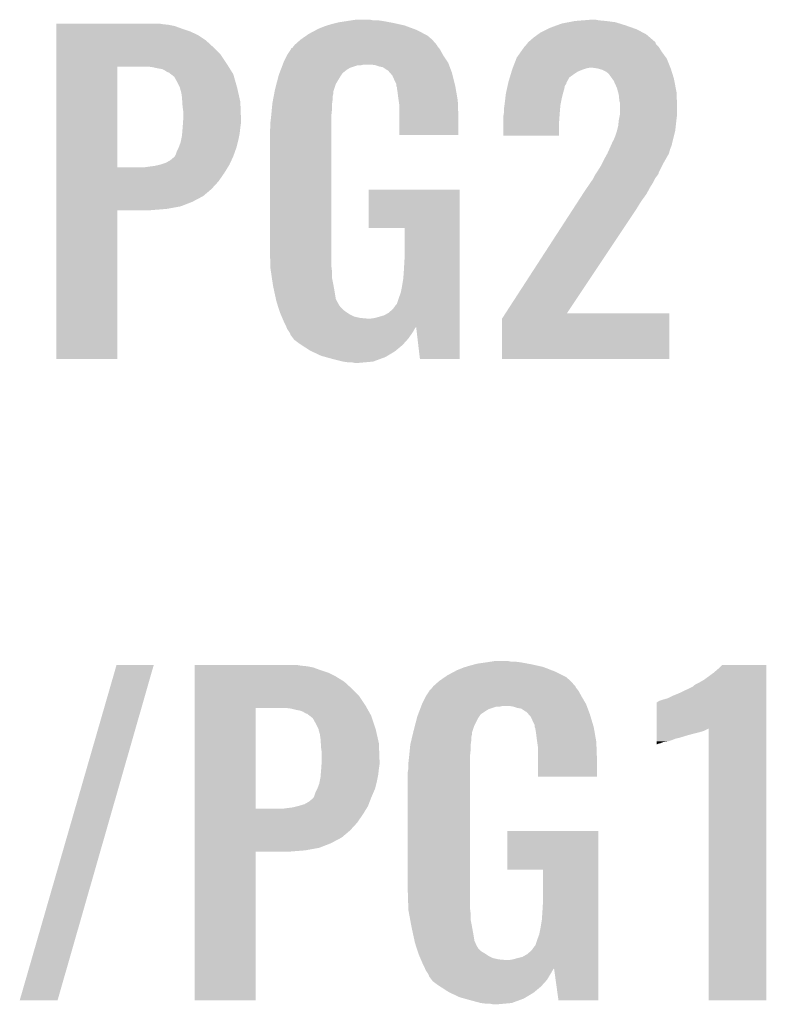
# Model space of a CAD drawing. Extents: x -4 to 126, y -8 to 66.
# Tile 16 of 256: x 10.65 to 13.61, y 19.09 to 22.99. Entities that reach past the tile are written whole.
import ezdxf

# ---------------------------------------------------------------- set-up
doc = ezdxf.new("R2010")
doc.units = 0
doc.layers.add('CLICKER_2_FOR_TMPM4L4A_V104_GTO', color=11, linetype='CONTINUOUS')

msp = doc.modelspace()

# ---------------------------------------------------------------- linework, layer by layer
at = {"layer": 'CLICKER_2_FOR_TMPM4L4A_V104_GTO'}
for points in [[(10.79756, 22.96922), (10.797562, 22.97176), (11.219178, 22.96922), (11.203942, 22.97176)], [(10.79756, 22.96668), (10.79756, 22.96922), (11.242038, 22.96668), (11.219178, 22.96922)], [(10.79756, 22.961598), (10.79756, 22.96668), (11.26744, 22.961598), (11.242038, 22.96668)], [(11.870258, 22.964138), (11.8872, 22.96922), (12.17676, 22.964138), (12.153896, 22.96922)], [(11.8872, 22.96922), (11.90752, 22.9743), (12.153896, 22.96922), (12.13104, 22.9743)], [(11.90752, 22.9743), (11.91768, 22.97684), (12.13104, 22.9743), (12.117494, 22.97684)], [(11.91768, 22.97684), (11.9507, 22.98192), (12.117494, 22.97684), (12.0904, 22.98192)], [(11.9507, 22.98192), (11.96721, 22.98446), (12.0904, 22.98192), (12.07262, 22.98446)], [(11.96721, 22.98446), (11.983722, 22.987), (12.052302, 22.98446), (12.039602, 22.987)], [(12.778378, 22.96414), (12.799062, 22.97176), (13.05306, 22.96414), (13.028678, 22.97176)], [(12.799062, 22.97176), (12.82573, 22.97684), (13.028678, 22.97176), (13.012422, 22.97684)], [(12.82573, 22.97684), (12.8524, 22.98192), (13.012422, 22.97684), (12.97432, 22.98192)], [(12.8524, 22.98192), (12.884148, 22.98446), (12.97432, 22.98192), (12.94638, 22.98446)], [(12.884148, 22.98446), (12.915898, 22.987), (12.94638, 22.98446), (12.933682, 22.987)], [(10.79756, 22.95144), (10.79756, 22.961598), (11.29538, 22.95144), (11.26744, 22.961598)], [(10.79756, 22.94128), (10.79756, 22.95144), (11.32586, 22.94128), (11.29538, 22.95144)], [(10.79756, 22.926038), (10.79756, 22.94128), (11.358882, 22.926038), (11.32586, 22.94128)], [(10.79756, 22.905718), (10.79756, 22.926038), (11.389362, 22.905718), (11.358882, 22.926038)], [(11.787292, 22.9235), (11.7983, 22.93112), (12.2682, 22.9235), (12.253808, 22.93112)], [(11.7983, 22.93112), (11.826874, 22.94636), (12.253808, 22.93112), (12.225022, 22.94636)], [(11.826874, 22.94636), (11.8364, 22.95144), (12.225022, 22.94636), (12.211232, 22.95144)], [(11.8364, 22.95144), (11.861798, 22.9616), (12.211232, 22.95144), (12.18365, 22.9616)], [(11.861798, 22.9616), (11.870258, 22.964138), (12.18365, 22.9616), (12.17676, 22.964138)], [(12.687298, 22.91588), (12.704762, 22.92858), (13.149154, 22.91588), (13.13434, 22.92858)], [(12.704762, 22.92858), (12.715242, 22.9362), (13.13434, 22.92858), (13.120054, 22.9362)], [(12.715242, 22.9362), (12.740642, 22.9489), (13.120054, 22.9362), (13.096242, 22.9489)], [(12.740642, 22.9489), (12.750802, 22.95398), (13.096242, 22.9489), (13.081848, 22.95398)], [(12.750802, 22.95398), (12.778378, 22.96414), (13.081848, 22.95398), (13.05306, 22.96414)], [(10.79756, 22.87778), (10.79756, 22.905718), (11.41984, 22.87778), (11.389362, 22.905718)], [(11.738354, 22.88286), (11.742416, 22.887936), (12.3063, 22.88286), (12.303762, 22.887936)], [(11.742416, 22.887936), (11.74242, 22.88794), (12.303762, 22.887936), (12.30376, 22.88794)], [(11.74242, 22.88794), (11.76528, 22.90826), (12.30376, 22.88794), (12.285982, 22.90826)], [(11.76528, 22.90826), (11.787292, 22.9235), (12.285982, 22.90826), (12.2682, 22.9235)], [(12.656822, 22.885402), (12.660882, 22.890478), (13.17752, 22.885402), (13.172444, 22.890478)], [(12.660882, 22.890478), (12.666972, 22.898094), (13.172444, 22.890478), (13.1699, 22.898094)], [(12.666972, 22.898094), (12.66698, 22.898102), (13.1699, 22.898094), (13.169892, 22.898102)], [(12.66698, 22.898102), (12.687298, 22.91588), (13.169892, 22.898102), (13.149154, 22.91588)], [(10.797558, 22.84984), (10.79756, 22.87778), (11.44778, 22.84984), (11.41984, 22.87778)], [(10.797558, 22.81174), (10.797558, 22.84984), (11.47318, 22.81174), (11.44778, 22.84984)], [(11.711942, 22.847302), (11.727176, 22.870158), (12.32916, 22.847302), (12.316462, 22.870158)], [(11.727176, 22.870158), (11.72718, 22.870164), (12.316462, 22.870158), (12.316458, 22.870164)], [(11.72718, 22.870164), (11.727194, 22.872706), (12.316458, 22.870164), (12.314424, 22.872706)], [(11.727194, 22.872706), (11.732262, 22.875244), (12.314424, 22.872706), (12.312394, 22.875244)], [(11.732262, 22.875244), (11.738354, 22.88286), (12.312394, 22.875244), (12.3063, 22.88286)], [(12.621262, 22.837142), (12.637398, 22.860002), (13.211926, 22.837142), (13.1953, 22.860002)], [(12.637398, 22.860002), (12.651738, 22.880318), (13.1953, 22.860002), (13.1826, 22.880318)], [(12.651738, 22.880318), (12.651742, 22.880322), (13.1826, 22.880318), (13.182598, 22.880322)], [(12.651742, 22.880322), (12.656822, 22.885402), (13.182598, 22.880322), (13.17752, 22.885402)], [(10.797558, 22.80158), (10.797558, 22.81174), (11.479532, 22.80158), (11.47318, 22.81174)], [(11.693434, 22.80666), (11.694402, 22.8092), (12.004038, 22.80666), (12.014198, 22.8092)], [(11.694402, 22.8092), (11.697304, 22.81682), (12.352338, 22.8092), (12.34948, 22.81682)], [(11.697304, 22.81682), (11.69924, 22.8219), (12.34948, 22.81682), (12.346094, 22.8219)], [(11.69924, 22.8219), (11.71194, 22.8473), (12.346094, 22.8219), (12.32916, 22.8473)], [(11.71194, 22.8473), (11.711942, 22.847302), (12.32916, 22.8473), (12.32916, 22.847302)], [(12.062458, 22.80666), (12.044678, 22.8092), (12.35329, 22.80666), (12.352338, 22.8092)], [(12.605452, 22.7965), (12.619284, 22.83206), (13.229846, 22.7965), (13.21562, 22.83206)], [(12.619284, 22.83206), (12.621262, 22.837142), (13.21562, 22.83206), (13.211926, 22.837142)], [(10.797552, 22.402822), (10.797558, 22.80158), (11.03884, 22.402822), (11.038862, 22.80158)], [(11.178538, 22.79904), (11.158218, 22.80158), (11.48112, 22.79904), (11.479532, 22.80158)], [(11.2014, 22.79396), (11.178538, 22.79904), (11.484294, 22.79396), (11.48112, 22.79904)], [(11.216642, 22.791418), (11.2014, 22.79396), (11.485884, 22.791418), (11.484294, 22.79396)], [(11.226802, 22.786338), (11.216642, 22.791418), (11.489058, 22.786338), (11.485884, 22.791418)], [(11.234422, 22.78126), (11.226802, 22.786338), (11.492232, 22.78126), (11.489058, 22.786338)], [(11.239504, 22.77872), (11.234422, 22.78126), (11.49382, 22.77872), (11.492232, 22.78126)], [(11.242046, 22.778716), (11.239504, 22.77872), (11.493822, 22.778716), (11.49382, 22.77872)], [(11.251838, 22.7711), (11.242046, 22.778716), (11.498582, 22.7711), (11.493822, 22.778716)], [(11.264902, 22.760936), (11.251838, 22.7711), (11.501486, 22.760936), (11.498582, 22.7711)], [(11.678922, 22.768562), (11.680856, 22.77364), (11.926994, 22.768562), (11.93038, 22.77364)], [(11.680856, 22.77364), (11.68279, 22.77872), (11.93038, 22.77364), (11.93546, 22.77872)], [(11.68279, 22.77872), (11.68666, 22.78888), (11.93546, 22.77872), (11.94816, 22.78888)], [(11.68666, 22.78888), (11.689564, 22.7965), (11.94816, 22.78888), (11.960858, 22.7965)], [(11.689564, 22.7965), (11.693432, 22.806658), (11.960858, 22.7965), (11.991338, 22.806658)], [(11.693432, 22.806658), (11.693434, 22.80666), (11.991338, 22.806658), (12.004038, 22.80666)], [(12.0777, 22.801582), (12.062458, 22.80666), (12.355194, 22.801582), (12.35329, 22.80666)], [(12.090398, 22.799042), (12.0777, 22.801582), (12.356148, 22.799042), (12.355194, 22.801582)], [(12.105638, 22.788882), (12.090398, 22.799042), (12.359958, 22.788882), (12.356148, 22.799042)], [(12.110716, 22.786342), (12.105638, 22.788882), (12.36091, 22.786342), (12.359958, 22.788882)], [(12.119612, 22.776178), (12.110716, 22.786342), (12.36472, 22.776178), (12.36091, 22.786342)], [(12.128498, 22.766022), (12.119612, 22.776178), (12.36726, 22.766022), (12.36472, 22.776178)], [(12.593572, 22.758396), (12.597382, 22.7711), (12.829538, 22.758396), (12.84732, 22.7711)], [(12.597382, 22.7711), (12.600428, 22.781258), (12.84732, 22.7711), (12.862558, 22.781258)], [(12.600428, 22.781258), (12.602716, 22.78888), (12.862558, 22.781258), (12.880342, 22.78888)], [(12.602716, 22.78888), (12.603478, 22.79142), (12.880342, 22.78888), (12.887964, 22.79142)], [(12.603478, 22.79142), (12.604464, 22.793958), (12.887964, 22.79142), (12.89558, 22.793958)], [(12.604464, 22.793958), (12.605452, 22.7965), (12.89558, 22.793958), (12.908278, 22.7965)], [(12.941284, 22.793962), (12.923518, 22.7965), (13.23086, 22.793962), (13.229846, 22.7965)], [(12.941298, 22.79396), (12.941284, 22.793962), (13.230862, 22.79396), (13.23086, 22.793962)], [(12.959078, 22.788882), (12.941298, 22.79396), (13.232448, 22.788882), (13.230862, 22.79396)], [(12.974318, 22.78126), (12.959078, 22.788882), (13.23483, 22.78126), (13.232448, 22.788882)], [(12.984478, 22.773642), (12.974318, 22.78126), (13.23721, 22.773642), (13.23483, 22.78126)], [(12.999258, 22.75332), (12.984478, 22.773642), (13.24356, 22.75332), (13.23721, 22.773642)], [(11.2776, 22.73808), (11.264902, 22.760936), (11.508016, 22.73808), (11.501486, 22.760936)], [(11.287758, 22.717762), (11.2776, 22.73808), (11.51382, 22.717762), (11.508016, 22.73808)], [(11.66368, 22.71014), (11.669644, 22.733), (11.89736, 22.71014), (11.90498, 22.733)], [(11.669644, 22.733), (11.67627, 22.758402), (11.90498, 22.733), (11.92022, 22.758402)], [(11.67627, 22.758402), (11.678922, 22.768562), (11.92022, 22.758402), (11.926994, 22.768562)], [(12.13866, 22.74316), (12.128498, 22.766022), (12.372976, 22.74316), (12.36726, 22.766022)], [(12.143738, 22.733004), (12.13866, 22.74316), (12.375514, 22.733004), (12.372976, 22.74316)], [(12.14374, 22.725384), (12.143738, 22.733004), (12.37742, 22.725384), (12.375514, 22.733004)], [(12.584852, 22.725378), (12.586544, 22.732994), (12.811758, 22.725378), (12.816836, 22.732994)], [(12.586544, 22.732994), (12.58711, 22.735534), (12.816836, 22.732994), (12.81684, 22.735534)], [(12.58711, 22.735534), (12.58824, 22.740618), (12.81684, 22.735534), (12.819662, 22.740618)], [(12.58824, 22.740618), (12.593572, 22.758396), (12.819662, 22.740618), (12.829538, 22.758396)], [(13.004798, 22.7457), (12.999258, 22.75332), (13.245012, 22.7457), (13.24356, 22.75332)], [(13.0175, 22.717762), (13.004798, 22.7457), (13.250334, 22.717762), (13.245012, 22.7457)], [(11.28776, 22.717756), (11.287758, 22.717762), (11.513822, 22.717756), (11.51382, 22.717762)], [(11.28776, 22.715216), (11.28776, 22.717756), (11.5144, 22.715216), (11.513822, 22.717756)], [(11.29284, 22.697438), (11.28776, 22.715216), (11.51844, 22.697438), (11.5144, 22.715216)], [(11.29538, 22.67966), (11.29284, 22.697438), (11.52248, 22.67966), (11.51844, 22.697438)], [(11.65884, 22.684738), (11.660776, 22.694898), (11.89228, 22.684738), (11.89482, 22.694898)], [(11.660776, 22.694898), (11.662226, 22.702516), (11.89482, 22.694898), (11.89482, 22.702516)], [(11.662226, 22.702516), (11.66368, 22.71014), (11.89482, 22.702516), (11.89736, 22.71014)], [(12.143742, 22.72538), (12.14374, 22.725384), (12.37742, 22.72538), (12.37742, 22.725384)], [(12.146278, 22.720304), (12.143742, 22.72538), (12.378304, 22.720304), (12.37742, 22.72538)], [(12.14628, 22.717762), (12.146278, 22.720304), (12.378746, 22.717762), (12.378304, 22.720304)], [(12.14882, 22.70252), (12.14628, 22.717762), (12.381396, 22.70252), (12.378746, 22.717762)], [(12.15136, 22.6822), (12.14882, 22.70252), (12.38493, 22.6822), (12.381396, 22.70252)], [(12.575688, 22.67458), (12.57808, 22.6949), (12.79906, 22.67458), (12.80414, 22.6949)], [(12.57808, 22.6949), (12.58203, 22.71268), (12.80414, 22.6949), (12.80922, 22.71268)], [(12.58203, 22.71268), (12.584852, 22.725378), (12.80922, 22.71268), (12.811758, 22.725378)], [(13.022352, 22.699978), (13.0175, 22.717762), (13.25372, 22.699978), (13.250334, 22.717762)], [(13.02512, 22.689822), (13.022352, 22.699978), (13.254162, 22.689822), (13.25372, 22.699978)], [(11.296566, 22.661878), (11.29538, 22.67966), (11.52652, 22.661878), (11.52248, 22.67966)], [(11.29792, 22.64156), (11.296566, 22.661878), (11.527274, 22.64156), (11.52652, 22.661878)], [(11.651342, 22.63394), (11.653276, 22.654258), (11.88974, 22.63394), (11.88974, 22.654258)], [(11.653276, 22.654258), (11.65352, 22.6568), (11.88974, 22.654258), (11.890102, 22.6568)], [(11.65352, 22.6568), (11.656422, 22.67204), (11.890102, 22.6568), (11.89228, 22.67204)], [(11.656422, 22.67204), (11.65884, 22.684738), (11.89228, 22.67204), (11.89228, 22.684738)], [(12.153538, 22.666958), (12.15136, 22.6822), (12.38758, 22.666958), (12.38493, 22.6822)], [(12.15644, 22.64664), (12.153538, 22.666958), (12.388334, 22.64664), (12.38758, 22.666958)], [(12.573, 22.65172), (12.575688, 22.67458), (12.794488, 22.65172), (12.79906, 22.67458)], [(13.02766, 22.664422), (13.02512, 22.689822), (13.255266, 22.664422), (13.254162, 22.689822)], [(13.030198, 22.656802), (13.02766, 22.664422), (13.255598, 22.656802), (13.255266, 22.664422)], [(13.0302, 22.64156), (13.030198, 22.656802), (13.25626, 22.64156), (13.255598, 22.656802)], [(11.30046, 22.623778), (11.29792, 22.64156), (11.527932, 22.623778), (11.527274, 22.64156)], [(11.30046, 22.5933), (11.30046, 22.623778), (11.52906, 22.5933), (11.527932, 22.623778)], [(11.649164, 22.611078), (11.651342, 22.63394), (11.8872, 22.611078), (11.88974, 22.63394)], [(12.15644, 22.59838), (12.15644, 22.64664), (12.39012, 22.59838), (12.388334, 22.64664)], [(12.56792, 22.603462), (12.570458, 22.6187), (12.79035, 22.603462), (12.79144, 22.6187)], [(12.570458, 22.6187), (12.57046, 22.618702), (12.79144, 22.6187), (12.79144, 22.618702)], [(12.57046, 22.63394), (12.572636, 22.64918), (12.79271, 22.63394), (12.79398, 22.64918)], [(12.57046, 22.618702), (12.57046, 22.63394), (12.79144, 22.618702), (12.79271, 22.63394)], [(12.572636, 22.64918), (12.573, 22.65172), (12.79398, 22.64918), (12.794488, 22.65172)], [(13.026136, 22.5933), (13.030198, 22.61362), (13.25372, 22.5933), (13.25626, 22.61362)], [(13.030198, 22.61362), (13.0302, 22.613622), (13.25626, 22.61362), (13.25626, 22.613622)], [(13.0302, 22.613622), (13.0302, 22.64156), (13.25626, 22.613622), (13.25626, 22.64156)], [(11.2981, 22.56028), (11.29937, 22.57806), (11.52652, 22.56028), (11.52906, 22.57806)], [(11.29937, 22.57806), (11.30046, 22.5933), (11.52906, 22.57806), (11.52906, 22.5933)], [(11.6459, 22.58314), (11.64844, 22.60346), (11.8872, 22.58314), (11.8872, 22.60346)], [(11.6459, 22.562822), (11.6459, 22.58314), (11.8872, 22.562822), (11.8872, 22.58314)], [(11.64844, 22.60346), (11.649164, 22.611078), (11.8872, 22.60346), (11.8872, 22.611078)], [(12.15644, 22.529822), (12.15644, 22.59838), (12.390098, 22.529822), (12.39012, 22.59838)], [(12.56792, 22.583142), (12.56792, 22.603462), (12.7889, 22.583142), (12.79035, 22.603462)], [(12.56792, 22.527282), (12.56792, 22.583142), (12.788878, 22.527282), (12.7889, 22.583142)], [(13.02258, 22.565362), (13.02512, 22.588218), (13.250614, 22.565362), (13.253154, 22.588218)], [(13.02512, 22.588218), (13.026136, 22.5933), (13.253154, 22.588218), (13.25372, 22.5933)], [(11.29538, 22.527258), (11.296226, 22.537422), (11.521946, 22.527258), (11.52398, 22.537422)], [(11.296226, 22.537422), (11.29792, 22.55774), (11.52398, 22.537422), (11.526236, 22.55774)], [(11.29792, 22.55774), (11.2981, 22.56028), (11.526236, 22.55774), (11.52652, 22.56028)], [(11.64336, 22.547582), (11.6459, 22.562822), (11.8872, 22.547582), (11.8872, 22.562822)], [(11.64336, 22.08022), (11.64336, 22.547582), (11.8872, 22.08022), (11.8872, 22.547582)], [(13.01242, 22.529798), (13.017498, 22.54504), (13.244194, 22.529798), (13.248004, 22.54504)], [(13.017498, 22.54504), (13.018132, 22.54758), (13.248004, 22.54504), (13.24864, 22.54758)], [(13.018132, 22.54758), (13.02258, 22.565362), (13.24864, 22.54758), (13.250614, 22.565362)], [(11.28268, 22.481542), (11.290298, 22.501858), (11.51128, 22.481542), (11.516358, 22.501858)], [(11.290298, 22.501858), (11.29233, 22.51202), (11.516358, 22.501858), (11.5189, 22.51202)], [(11.29233, 22.51202), (11.29538, 22.527258), (11.5189, 22.51202), (11.521946, 22.527258)], [(12.390098, 22.5298), (12.15644, 22.529822), (12.390098, 22.5298), (12.390098, 22.529822)], [(12.788878, 22.52726), (12.56792, 22.527282), (12.788878, 22.52726), (12.788878, 22.527282)], [(12.996614, 22.494238), (12.997744, 22.496778), (13.235938, 22.494238), (13.23594, 22.496778)], [(12.997744, 22.496778), (13.002262, 22.50694), (13.23594, 22.496778), (13.23848, 22.50694)], [(13.002262, 22.50694), (13.0048, 22.509484), (13.23848, 22.50694), (13.239116, 22.509484)], [(13.0048, 22.509484), (13.00734, 22.5171), (13.239116, 22.509484), (13.24102, 22.5171)], [(13.00734, 22.5171), (13.01242, 22.529798), (13.24102, 22.5171), (13.244194, 22.529798)], [(11.26998, 22.45106), (11.27506, 22.466298), (11.500392, 22.45106), (11.505834, 22.466298)], [(11.27506, 22.466298), (11.28268, 22.48154), (11.505834, 22.466298), (11.511278, 22.48154)], [(11.28268, 22.48154), (11.28268, 22.481542), (11.511278, 22.48154), (11.51128, 22.481542)], [(12.9794, 22.45614), (12.98748, 22.47392), (13.22324, 22.45614), (13.228318, 22.47392)], [(12.98748, 22.47392), (12.9921, 22.48408), (13.228318, 22.47392), (13.232382, 22.48408)], [(12.9921, 22.48408), (12.993228, 22.48662), (13.232382, 22.48408), (13.2334, 22.48662)], [(12.993228, 22.48662), (12.996614, 22.494238), (13.2334, 22.48662), (13.235938, 22.494238)], [(11.209018, 22.41296), (11.231878, 22.42058), (11.48334, 22.41296), (11.486856, 22.42058)], [(11.231878, 22.42058), (11.249658, 22.430738), (11.486856, 22.42058), (11.491544, 22.430738)], [(11.249658, 22.430738), (11.2649, 22.44344), (11.491544, 22.430738), (11.497406, 22.44344)], [(11.2649, 22.44344), (11.267438, 22.44598), (11.497406, 22.44344), (11.498578, 22.44598)], [(11.267438, 22.445982), (11.26998, 22.45106), (11.49858, 22.445982), (11.500392, 22.45106)], [(11.267438, 22.44598), (11.267438, 22.445982), (11.498578, 22.44598), (11.49858, 22.445982)], [(12.953998, 22.40788), (12.960348, 22.42058), (13.19657, 22.40788), (13.20292, 22.42058)], [(12.960348, 22.42058), (12.9667, 22.43328), (13.20292, 22.42058), (13.210176, 22.43328)], [(12.9667, 22.43328), (12.979398, 22.456138), (13.210176, 22.43328), (13.22324, 22.456138)], [(12.979398, 22.456138), (12.9794, 22.45614), (13.22324, 22.456138), (13.22324, 22.45614)], [(10.79755, 22.346918), (10.797552, 22.37994), (11.440158, 22.346918), (11.463022, 22.37994)], [(10.797552, 22.4028), (10.797552, 22.402822), (11.148058, 22.4028), (11.03884, 22.402822)], [(10.797552, 22.37994), (10.797552, 22.4028), (11.463022, 22.37994), (11.477088, 22.4028)], [(11.148058, 22.4028), (11.16584, 22.40534), (11.477088, 22.4028), (11.47865, 22.40534)], [(11.16584, 22.40534), (11.18616, 22.40788), (11.47865, 22.40534), (11.480214, 22.40788)], [(11.18616, 22.40788), (11.209018, 22.41296), (11.480214, 22.40788), (11.48334, 22.41296)], [(12.934522, 22.377394), (12.936216, 22.379936), (13.182596, 22.377394), (13.1826, 22.379936)], [(12.936216, 22.379936), (12.9413, 22.38756), (13.1826, 22.379936), (13.18641, 22.38756)], [(12.9413, 22.38756), (12.953998, 22.40788), (13.18641, 22.38756), (13.19657, 22.40788)], [(10.79755, 22.316438), (10.79755, 22.346918), (11.412218, 22.316438), (11.440158, 22.346918)], [(12.900926, 22.32406), (12.91483, 22.344382), (13.149582, 22.32406), (13.16228, 22.344382)], [(12.91483, 22.344382), (12.92352, 22.357082), (13.16228, 22.344382), (13.16863, 22.357082)], [(12.92352, 22.357082), (12.924788, 22.359618), (13.16863, 22.357082), (13.1699, 22.359618)], [(12.924788, 22.359618), (12.92987, 22.36978), (13.1699, 22.359618), (13.17752, 22.36978)], [(12.92987, 22.36978), (12.931142, 22.372322), (13.17752, 22.36978), (13.179214, 22.372322)], [(12.931142, 22.372322), (12.934522, 22.377394), (13.179214, 22.372322), (13.182596, 22.377394)], [(10.79755, 22.288498), (10.79755, 22.316438), (11.379198, 22.288498), (11.412218, 22.316438)], [(12.03452, 22.161522), (12.03454, 22.313878), (12.395194, 22.161522), (12.3952, 22.313878)], [(12.03454, 22.313878), (12.034542, 22.3139), (12.3952, 22.313878), (12.034542, 22.3139)], [(12.882266, 22.296118), (12.8905, 22.30882), (13.13434, 22.296118), (13.141268, 22.30882)], [(12.8905, 22.30882), (12.900926, 22.32406), (13.141268, 22.30882), (13.149582, 22.32406)], [(10.79755, 22.26564), (10.79755, 22.288498), (11.33602, 22.26564), (11.379198, 22.288498)], [(10.79755, 22.24786), (10.79755, 22.26564), (11.290298, 22.24786), (11.33602, 22.26564)], [(12.84275, 22.23516), (12.864154, 22.26818), (13.0937, 22.23516), (13.11402, 22.26818)], [(12.864154, 22.26818), (12.882266, 22.296118), (13.11402, 22.26818), (13.13434, 22.296118)], [(10.79754, 21.643362), (10.797548, 22.232598), (11.038818, 21.643362), (11.03884, 22.232598)], [(10.797548, 22.2377), (10.79755, 22.24786), (11.234422, 22.2377), (11.290298, 22.24786)], [(10.797548, 22.23262), (10.797548, 22.2377), (11.170922, 22.23262), (11.234422, 22.2377)], [(10.797548, 22.232598), (10.797548, 22.23262), (11.03884, 22.232598), (11.170922, 22.23262)], [(12.576012, 21.82368), (12.84275, 22.23516), (12.819422, 21.82368), (13.0937, 22.23516)], [(12.176738, 22.1615), (12.03452, 22.161522), (12.395194, 22.1615), (12.395194, 22.161522)], [(12.17676, 22.039578), (12.176738, 22.1615), (12.39519, 22.039578), (12.395194, 22.1615)], [(11.645656, 22.0091), (11.64336, 22.08022), (11.8872, 22.0091), (11.8872, 22.08022)], [(12.17422, 21.9964), (12.17676, 22.039578), (12.395188, 21.9964), (12.39519, 22.039578)], [(11.6459, 22.001482), (11.645656, 22.0091), (11.888154, 22.001482), (11.8872, 22.0091)], [(11.647784, 21.988778), (11.6459, 22.001482), (11.88974, 21.988778), (11.888154, 22.001482)], [(12.17168, 21.960838), (12.17422, 21.9964), (12.395188, 21.960838), (12.395188, 21.9964)], [(11.651546, 21.963378), (11.647784, 21.988778), (11.88974, 21.963378), (11.88974, 21.988778)], [(11.655308, 21.93798), (11.651546, 21.963378), (11.89482, 21.93798), (11.88974, 21.963378)], [(12.1666, 21.93036), (12.17168, 21.960838), (12.395186, 21.93036), (12.395188, 21.960838)], [(11.65606, 21.9329), (11.655308, 21.93798), (11.895744, 21.9329), (11.89482, 21.93798)], [(11.66103, 21.91004), (11.65606, 21.9329), (11.8999, 21.91004), (11.895744, 21.9329)], [(12.16152, 21.904962), (12.1666, 21.93036), (12.395186, 21.904962), (12.395186, 21.93036)], [(11.667658, 21.879556), (11.66103, 21.91004), (11.904982, 21.879556), (11.8999, 21.91004)], [(11.66876, 21.87448), (11.667658, 21.879556), (11.907804, 21.87448), (11.904982, 21.879556)], [(11.674094, 21.8567), (11.66876, 21.87448), (11.917682, 21.8567), (11.907804, 21.87448)], [(12.14628, 21.861784), (12.1539, 21.88464), (12.395184, 21.861784), (12.395184, 21.88464)], [(12.1539, 21.88464), (12.16152, 21.904962), (12.395184, 21.88464), (12.395186, 21.904962)], [(11.674858, 21.854156), (11.674094, 21.8567), (11.920222, 21.854156), (11.917682, 21.8567)], [(11.67638, 21.84908), (11.674858, 21.854156), (11.922762, 21.84908), (11.920222, 21.854156)], [(11.679768, 21.83892), (11.67638, 21.84908), (11.932922, 21.83892), (11.922762, 21.84908)], [(11.682308, 21.8313), (11.679768, 21.83892), (11.94308, 21.8313), (11.932922, 21.83892)], [(12.11326, 21.82622), (12.131042, 21.841462), (12.395184, 21.82622), (12.395184, 21.841462)], [(12.131042, 21.841462), (12.143742, 21.859242), (12.395184, 21.841462), (12.395184, 21.859242)], [(12.143742, 21.859242), (12.14628, 21.861784), (12.395184, 21.859242), (12.395184, 21.861784)], [(11.684, 21.82622), (11.682308, 21.8313), (11.950702, 21.82622), (11.94308, 21.8313)], [(11.686178, 21.82114), (11.684, 21.82622), (11.958322, 21.82114), (11.950702, 21.82622)], [(11.690534, 21.810978), (11.686178, 21.82114), (11.978642, 21.810978), (11.958322, 21.82114)], [(11.69271, 21.8059), (11.690534, 21.810978), (12.001502, 21.8059), (11.978642, 21.810978)], [(11.693798, 21.80336), (11.69271, 21.8059), (12.029438, 21.80336), (12.001502, 21.8059)], [(11.69924, 21.79066), (11.693798, 21.80336), (12.395182, 21.79066), (12.395182, 21.80336)], [(12.04214, 21.80336), (12.059922, 21.8059), (12.395182, 21.80336), (12.395182, 21.8059)], [(12.059922, 21.8059), (12.095482, 21.81606), (12.395182, 21.8059), (12.395182, 21.81606)], [(12.095482, 21.81606), (12.11326, 21.82622), (12.395182, 21.81606), (12.395184, 21.82622)], [(12.56284, 21.643362), (12.562844, 21.803364), (13.225758, 21.643362), (13.225776, 21.803364)], [(12.562844, 21.803364), (12.575998, 21.823658), (13.225776, 21.803364), (13.22578, 21.823658)], [(12.575998, 21.823658), (12.576012, 21.82368), (13.22578, 21.823658), (12.819422, 21.82368)], [(11.70686, 21.77542), (11.69924, 21.79066), (12.395182, 21.77542), (12.395182, 21.79066)], [(11.708344, 21.77171), (11.70686, 21.77542), (12.395182, 21.77171), (12.395182, 21.77542)], [(11.708346, 21.771708), (11.708344, 21.77171), (12.22248, 21.771708), (12.2225, 21.77171)], [(11.708896, 21.770334), (11.708346, 21.771708), (12.222474, 21.770334), (12.22248, 21.771708)], [(11.70991, 21.767798), (11.708896, 21.770334), (12.219938, 21.767798), (12.222474, 21.770334)], [(11.71194, 21.76272), (11.70991, 21.767798), (12.217036, 21.76272), (12.219938, 21.767798)], [(11.720408, 21.75002), (11.71194, 21.76272), (12.209782, 21.75002), (12.217036, 21.76272)], [(12.237718, 21.64336), (12.2225, 21.77171), (12.395178, 21.64336), (12.395182, 21.77171)], [(11.722098, 21.747482), (11.720408, 21.75002), (12.208004, 21.747482), (12.209782, 21.75002)], [(11.724638, 21.742404), (11.722098, 21.747482), (12.20445, 21.742404), (12.208004, 21.747482)], [(11.72464, 21.739864), (11.724638, 21.742404), (12.20267, 21.739864), (12.20445, 21.742404)], [(11.736072, 21.724618), (11.72464, 21.739864), (12.191998, 21.724618), (12.20267, 21.739864)], [(11.739878, 21.719542), (11.736072, 21.724618), (12.187428, 21.719542), (12.191998, 21.724618)], [(11.760202, 21.7043), (11.739878, 21.719542), (12.17371, 21.7043), (12.187428, 21.719542)], [(11.768058, 21.699218), (11.760202, 21.7043), (12.169138, 21.699218), (12.17371, 21.7043)], [(11.80338, 21.676362), (11.768058, 21.699218), (12.14171, 21.676362), (12.169138, 21.699218)], [(11.038818, 21.64334), (10.79754, 21.643362), (11.038818, 21.64334), (11.038818, 21.643362)], [(11.808786, 21.673818), (11.80338, 21.676362), (12.138658, 21.673818), (12.14171, 21.676362)], [(11.846558, 21.65604), (11.808786, 21.673818), (12.109026, 21.65604), (12.138658, 21.673818)], [(11.864848, 21.65096), (11.846558, 21.65604), (12.10056, 21.65096), (12.109026, 21.65604)], [(11.89228, 21.64334), (11.864848, 21.65096), (12.079876, 21.64334), (12.10056, 21.65096)], [(11.93292, 21.63318), (11.89228, 21.64334), (12.052298, 21.63318), (12.079876, 21.64334)], [(12.395178, 21.64334), (12.237718, 21.64336), (12.395178, 21.64334), (12.395178, 21.64336)], [(13.225758, 21.64334), (12.56284, 21.643362), (13.225758, 21.64334), (13.225758, 21.643362)], [(11.9507, 21.63064), (11.93292, 21.63318), (12.02436, 21.63064), (12.052298, 21.63318)], [(11.978638, 21.6281), (11.965938, 21.63064), (11.996422, 21.6281), (12.02436, 21.63064)], [(10.652766, 19.103368), (11.036308, 20.431732), (10.80261, 19.103368), (11.183614, 20.431732)], [(11.036308, 20.431732), (11.036318, 20.43176), (11.183614, 20.431732), (11.036318, 20.43176)], [(11.3462, 20.42922), (11.346202, 20.43176), (11.765278, 20.42922), (11.750042, 20.43176)], [(12.43584, 20.42922), (12.454468, 20.4343), (12.702538, 20.42922), (12.67968, 20.4343)], [(12.454468, 20.4343), (12.463782, 20.43684), (12.67968, 20.4343), (12.666134, 20.43684)], [(12.463782, 20.43684), (12.49934, 20.44192), (12.666134, 20.43684), (12.639038, 20.44192)], [(12.49934, 20.44192), (12.51585, 20.44446), (12.639038, 20.44192), (12.61872, 20.44446)], [(12.51585, 20.44446), (12.532362, 20.447), (12.600942, 20.44446), (12.588242, 20.447)], [(13.41882, 20.416518), (13.434042, 20.431738), (13.609318, 20.416518), (13.60932, 20.431738)], [(13.434042, 20.431738), (13.434066, 20.43176), (13.60932, 20.431738), (13.434066, 20.43176)], [(11.3462, 20.42668), (11.3462, 20.42922), (11.79068, 20.42668), (11.765278, 20.42922)], [(11.3462, 20.421598), (11.3462, 20.42668), (11.81608, 20.421598), (11.79068, 20.42668)], [(11.3462, 20.41144), (11.3462, 20.421598), (11.84402, 20.41144), (11.81608, 20.421598)], [(11.3462, 20.40128), (11.3462, 20.41144), (11.8745, 20.40128), (11.84402, 20.41144)], [(11.3462, 20.38604), (11.3462, 20.40128), (11.904978, 20.38604), (11.8745, 20.40128)], [(12.34694, 20.39112), (12.375514, 20.40636), (12.8016, 20.39112), (12.77112, 20.40636)], [(12.375514, 20.40636), (12.38504, 20.41144), (12.77112, 20.40636), (12.758058, 20.41144)], [(12.38504, 20.41144), (12.410438, 20.4216), (12.758058, 20.41144), (12.73193, 20.4216)], [(12.410438, 20.4216), (12.418898, 20.424138), (12.73193, 20.4216), (12.725402, 20.424138)], [(12.418898, 20.424138), (12.43584, 20.42922), (12.725402, 20.424138), (12.702538, 20.42922)], [(13.362942, 20.37334), (13.40104, 20.40128), (13.609318, 20.37334), (13.609318, 20.40128)], [(13.40104, 20.40128), (13.41882, 20.416518), (13.609318, 20.40128), (13.609318, 20.416518)], [(11.3462, 20.365718), (11.3462, 20.38604), (11.938002, 20.365718), (11.904978, 20.38604)], [(11.3462, 20.33778), (11.3462, 20.365718), (11.96848, 20.33778), (11.938002, 20.365718)], [(12.29106, 20.34794), (12.31392, 20.36826), (12.8524, 20.34794), (12.834622, 20.36826)], [(12.31392, 20.36826), (12.335932, 20.3835), (12.834622, 20.36826), (12.81684, 20.3835)], [(12.335932, 20.3835), (12.34694, 20.39112), (12.81684, 20.3835), (12.8016, 20.39112)], [(13.319762, 20.34794), (13.329922, 20.35556), (13.609318, 20.34794), (13.609318, 20.35556)], [(13.329922, 20.35556), (13.345158, 20.36318), (13.609318, 20.35556), (13.609318, 20.36318)], [(13.345158, 20.36318), (13.362942, 20.37334), (13.609318, 20.36318), (13.609318, 20.37334)], [(11.346198, 20.30984), (11.3462, 20.33778), (11.99642, 20.30984), (11.96848, 20.33778)], [(12.260582, 20.307302), (12.275816, 20.330158), (12.8778, 20.307302), (12.865102, 20.330158)], [(12.275816, 20.330158), (12.27582, 20.330164), (12.865102, 20.330158), (12.865098, 20.330164)], [(12.27582, 20.330164), (12.275834, 20.332706), (12.865098, 20.330164), (12.863064, 20.332706)], [(12.275834, 20.332706), (12.280902, 20.335244), (12.863064, 20.332706), (12.861034, 20.335244)], [(12.280902, 20.335244), (12.286994, 20.34286), (12.861034, 20.335244), (12.85494, 20.34286)], [(12.286994, 20.34286), (12.291056, 20.347936), (12.85494, 20.34286), (12.852402, 20.347936)], [(12.291056, 20.347936), (12.29106, 20.34794), (12.852402, 20.347936), (12.8524, 20.34794)], [(13.23848, 20.30984), (13.26388, 20.32), (13.609316, 20.30984), (13.609318, 20.32)], [(13.26388, 20.32), (13.31722, 20.345402), (13.609318, 20.32), (13.609318, 20.345402)], [(13.31722, 20.345402), (13.319762, 20.34794), (13.609318, 20.345402), (13.609318, 20.34794)], [(11.346198, 20.271742), (11.346198, 20.30984), (12.021818, 20.271742), (11.99642, 20.30984)], [(12.243042, 20.2692), (12.245944, 20.276822), (12.89844, 20.2692), (12.89558, 20.276822)], [(12.245944, 20.276822), (12.24788, 20.2819), (12.89558, 20.276822), (12.892618, 20.2819)], [(12.24788, 20.2819), (12.26058, 20.3073), (12.892618, 20.2819), (12.8778, 20.3073)], [(12.26058, 20.3073), (12.260582, 20.307302), (12.8778, 20.3073), (12.8778, 20.307302)], [(13.174988, 20.180284), (13.175002, 20.28444), (13.609314, 20.180284), (13.609316, 20.28444)], [(13.175002, 20.28444), (13.177526, 20.284444), (13.609316, 20.28444), (13.609316, 20.284444)], [(13.177526, 20.284444), (13.18514, 20.28952), (13.609316, 20.284444), (13.609316, 20.28952)], [(13.18514, 20.28952), (13.20038, 20.2946), (13.609316, 20.28952), (13.609316, 20.2946)], [(13.20038, 20.2946), (13.21816, 20.29968), (13.609316, 20.2946), (13.609316, 20.29968)], [(13.21816, 20.29968), (13.23848, 20.30984), (13.609316, 20.29968), (13.609316, 20.30984)], [(11.346192, 19.862822), (11.346198, 20.26158), (11.58748, 19.862822), (11.587502, 20.26158)], [(11.346198, 20.26158), (11.346198, 20.271742), (12.027536, 20.26158), (12.021818, 20.271742)], [(11.72718, 20.25904), (11.706858, 20.26158), (12.028964, 20.25904), (12.027536, 20.26158)], [(11.7475, 20.25396), (11.72718, 20.25904), (12.031822, 20.25396), (12.028964, 20.25904)], [(11.762742, 20.251418), (11.7475, 20.25396), (12.033252, 20.251418), (12.031822, 20.25396)], [(11.775442, 20.246338), (11.762742, 20.251418), (12.036108, 20.246338), (12.033252, 20.251418)], [(11.783062, 20.24126), (11.775442, 20.246338), (12.038964, 20.24126), (12.036108, 20.246338)], [(11.788144, 20.23872), (11.783062, 20.24126), (12.040394, 20.23872), (12.038964, 20.24126)], [(11.790686, 20.238716), (11.788144, 20.23872), (12.040396, 20.238716), (12.040394, 20.23872)], [(11.80048, 20.231098), (11.790686, 20.238716), (12.04468, 20.231098), (12.040396, 20.238716)], [(12.229496, 20.23364), (12.23143, 20.238718), (12.47648, 20.23364), (12.481558, 20.238718)], [(12.23143, 20.238718), (12.235302, 20.248882), (12.481558, 20.238718), (12.4968, 20.248882)], [(12.235302, 20.248882), (12.238204, 20.2565), (12.4968, 20.248882), (12.509498, 20.2565)], [(12.238204, 20.2565), (12.242072, 20.266658), (12.509498, 20.2565), (12.539978, 20.266658)], [(12.242072, 20.266658), (12.242074, 20.26666), (12.539978, 20.266658), (12.552678, 20.26666)], [(12.242074, 20.26666), (12.243042, 20.2692), (12.552678, 20.26666), (12.562838, 20.2692)], [(12.60856, 20.26666), (12.593318, 20.2692), (12.899392, 20.26666), (12.89844, 20.2692)], [(12.623798, 20.261582), (12.60856, 20.26666), (12.901296, 20.261582), (12.899392, 20.26666)], [(12.639038, 20.25904), (12.623798, 20.261582), (12.90225, 20.25904), (12.901296, 20.261582)], [(12.654278, 20.248882), (12.639038, 20.25904), (12.906058, 20.248882), (12.90225, 20.25904)], [(12.659356, 20.246342), (12.654278, 20.248882), (12.90701, 20.246342), (12.906058, 20.248882)], [(12.668248, 20.236182), (12.659356, 20.246342), (12.91082, 20.236182), (12.90701, 20.246342)], [(12.677138, 20.226022), (12.668248, 20.236182), (12.913868, 20.226022), (12.91082, 20.236182)], [(11.813542, 20.220936), (11.80048, 20.231098), (12.048068, 20.220936), (12.04468, 20.231098)], [(11.82624, 20.19808), (11.813542, 20.220936), (12.055686, 20.19808), (12.048068, 20.220936)], [(11.8364, 20.17776), (11.82624, 20.19808), (12.062458, 20.17776), (12.055686, 20.19808)], [(12.218282, 20.192998), (12.22491, 20.218398), (12.45362, 20.192998), (12.46632, 20.218398)], [(12.22491, 20.218398), (12.227562, 20.228562), (12.46632, 20.218398), (12.473094, 20.228562)], [(12.227562, 20.228562), (12.229496, 20.23364), (12.473094, 20.228562), (12.47648, 20.23364)], [(12.6873, 20.20316), (12.677138, 20.226022), (12.920728, 20.20316), (12.913868, 20.226022)], [(12.692378, 20.193004), (12.6873, 20.20316), (12.923774, 20.193004), (12.920728, 20.20316)], [(11.8364, 20.177756), (11.8364, 20.17776), (12.06246, 20.177756), (12.062458, 20.17776)], [(11.8364, 20.175216), (11.8364, 20.177756), (12.063038, 20.175216), (12.06246, 20.177756)], [(11.84148, 20.157438), (11.8364, 20.175216), (12.067078, 20.157438), (12.063038, 20.175216)], [(11.84402, 20.13966), (11.84148, 20.157438), (12.07112, 20.13966), (12.067078, 20.157438)], [(12.20869, 20.154898), (12.210504, 20.162516), (12.44346, 20.154898), (12.44346, 20.162516)], [(12.210504, 20.162516), (12.21232, 20.17014), (12.44346, 20.162516), (12.446, 20.17014)], [(12.21232, 20.17014), (12.218282, 20.192998), (12.446, 20.17014), (12.45362, 20.192998)], [(12.69238, 20.185384), (12.692378, 20.193004), (12.92606, 20.185384), (12.923774, 20.193004)], [(12.692382, 20.18538), (12.69238, 20.185384), (12.92606, 20.18538), (12.92606, 20.185384)], [(12.694918, 20.180304), (12.692382, 20.18538), (12.926944, 20.180304), (12.92606, 20.18538)], [(12.69492, 20.177762), (12.694918, 20.180304), (12.927386, 20.177762), (12.926944, 20.180304)], [(12.69746, 20.16252), (12.69492, 20.177762), (12.930036, 20.16252), (12.927386, 20.177762)], [(12.7, 20.1422), (12.69746, 20.16252), (12.93357, 20.1422), (12.930036, 20.16252)], [(13.174984, 20.15998), (13.174986, 20.16506), (13.3223, 20.15998), (13.34262, 20.16506)], [(13.174984, 20.15236), (13.174984, 20.15998), (13.29436, 20.15236), (13.3223, 20.15998)], [(13.174986, 20.170138), (13.174988, 20.180284), (13.360398, 20.170138), (13.38069, 20.180284)], [(13.174986, 20.16506), (13.174986, 20.170138), (13.34262, 20.16506), (13.360398, 20.170138)], [(13.38072, 19.103362), (13.38069, 20.180284), (13.609298, 19.103362), (13.609314, 20.180284)], [(11.845206, 20.121878), (11.84402, 20.13966), (12.07516, 20.121878), (12.07112, 20.13966)], [(11.84656, 20.10156), (11.845206, 20.121878), (12.075914, 20.10156), (12.07516, 20.121878)], [(12.19962, 20.1168), (12.203248, 20.13204), (12.438742, 20.1168), (12.44092, 20.13204)], [(12.203248, 20.13204), (12.20627, 20.144738), (12.44092, 20.13204), (12.44092, 20.144738)], [(12.20627, 20.144738), (12.20869, 20.154898), (12.44092, 20.144738), (12.44346, 20.154898)], [(12.702178, 20.126958), (12.7, 20.1422), (12.93622, 20.126958), (12.93357, 20.1422)], [(12.70508, 20.10664), (12.702178, 20.126958), (12.936974, 20.10664), (12.93622, 20.126958)], [(13.17498, 20.1295), (13.174982, 20.13458), (13.220698, 20.1295), (13.235942, 20.13458)], [(13.17498, 20.126958), (13.17498, 20.1295), (13.202918, 20.126958), (13.220698, 20.1295)], [(13.17498, 20.12188), (13.17498, 20.126958), (13.190218, 20.12188), (13.202918, 20.126958)], [(13.17498, 20.11934), (13.17498, 20.12188), (13.180058, 20.11934), (13.190218, 20.12188)], [(13.17498, 20.116836), (13.17498, 20.11934), (13.17498, 20.116836), (13.180058, 20.11934)], [(13.174982, 20.1422), (13.174984, 20.15236), (13.261336, 20.1422), (13.29436, 20.15236)], [(13.174982, 20.139658), (13.174982, 20.1422), (13.248638, 20.139658), (13.258798, 20.1422)], [(13.174982, 20.13458), (13.174982, 20.139658), (13.235942, 20.13458), (13.248638, 20.139658)], [(11.8491, 20.083778), (11.84656, 20.10156), (12.076572, 20.083778), (12.075914, 20.10156)], [(11.8491, 20.0533), (11.8491, 20.083778), (12.0777, 20.0533), (12.076572, 20.083778)], [(12.195046, 20.071078), (12.197334, 20.09394), (12.43584, 20.071078), (12.43838, 20.09394)], [(12.197334, 20.09394), (12.199364, 20.114258), (12.43838, 20.09394), (12.43838, 20.114258)], [(12.199364, 20.114258), (12.19962, 20.1168), (12.43838, 20.114258), (12.438742, 20.1168)], [(12.70508, 20.05838), (12.70508, 20.10664), (12.93876, 20.05838), (12.936974, 20.10664)], [(11.84801, 20.03806), (11.8491, 20.0533), (12.0777, 20.03806), (12.0777, 20.0533)], [(12.192, 20.04314), (12.19454, 20.066), (12.43584, 20.04314), (12.43584, 20.066)], [(12.192, 20.022822), (12.192, 20.04314), (12.43584, 20.022822), (12.43584, 20.04314)], [(12.19454, 20.066), (12.195046, 20.071078), (12.43584, 20.066), (12.43584, 20.071078)], [(12.70508, 19.989822), (12.70508, 20.05838), (12.938738, 19.989822), (12.93876, 20.05838)], [(11.844866, 19.997422), (11.84656, 20.01774), (12.07262, 19.997422), (12.074876, 20.01774)], [(11.84656, 20.01774), (11.84674, 20.02028), (12.074876, 20.01774), (12.07516, 20.02028)], [(11.84674, 20.02028), (11.84801, 20.03806), (12.07516, 20.02028), (12.0777, 20.03806)], [(12.18946, 20.007582), (12.192, 20.022822), (12.43584, 20.007582), (12.43584, 20.022822)], [(12.18946, 19.54022), (12.18946, 20.007582), (12.43584, 19.54022), (12.43584, 20.007582)], [(11.838938, 19.961858), (11.84097, 19.97202), (12.064998, 19.961858), (12.06754, 19.97202)], [(11.84097, 19.97202), (11.84402, 19.987258), (12.06754, 19.97202), (12.070586, 19.987258)], [(11.84402, 19.987258), (11.844866, 19.997422), (12.070586, 19.987258), (12.07262, 19.997422)], [(12.938738, 19.9898), (12.70508, 19.989822), (12.938738, 19.9898), (12.938738, 19.989822)], [(11.81862, 19.91106), (11.8237, 19.926298), (12.046856, 19.91106), (12.053386, 19.926298)], [(11.8237, 19.926298), (11.831318, 19.941538), (12.053386, 19.926298), (12.059918, 19.941538)], [(11.831318, 19.941538), (11.83132, 19.94154), (12.059918, 19.941538), (12.059918, 19.94154)], [(11.83132, 19.94154), (11.838938, 19.961858), (12.059918, 19.94154), (12.064998, 19.961858)], [(11.780518, 19.880578), (11.798298, 19.890738), (12.03491, 19.880578), (12.038818, 19.890738)], [(11.798298, 19.890738), (11.81354, 19.90344), (12.038818, 19.890738), (12.043702, 19.90344)], [(11.81354, 19.90344), (11.816078, 19.90598), (12.043702, 19.90344), (12.04468, 19.90598)], [(11.816078, 19.90598), (11.81862, 19.91106), (12.04468, 19.90598), (12.046856, 19.91106)], [(11.346192, 19.8628), (11.346192, 19.862822), (11.696698, 19.8628), (11.58748, 19.862822)], [(11.346192, 19.83994), (11.346192, 19.8628), (12.011662, 19.83994), (12.025728, 19.8628)], [(11.696698, 19.8628), (11.71448, 19.86534), (12.025728, 19.8628), (12.027292, 19.86534)], [(11.71448, 19.86534), (11.734798, 19.86788), (12.027292, 19.86534), (12.028854, 19.86788)], [(11.734798, 19.86788), (11.75511, 19.872958), (12.028854, 19.86788), (12.03198, 19.872958)], [(11.75511, 19.872958), (11.75512, 19.87296), (12.03198, 19.872958), (12.03198, 19.87296)], [(11.75512, 19.87296), (11.780518, 19.880578), (12.03198, 19.87296), (12.03491, 19.880578)], [(11.34619, 19.806918), (11.346192, 19.83994), (11.988798, 19.806918), (12.011662, 19.83994)], [(11.34619, 19.776438), (11.34619, 19.806918), (11.960858, 19.776438), (11.988798, 19.806918)], [(11.34619, 19.748498), (11.34619, 19.776438), (11.927838, 19.748498), (11.960858, 19.776438)], [(12.58316, 19.621522), (12.58318, 19.773878), (12.943834, 19.621522), (12.94384, 19.773878)], [(12.58318, 19.773878), (12.583182, 19.7739), (12.94384, 19.773878), (12.583182, 19.7739)], [(11.34619, 19.72564), (11.34619, 19.748498), (11.88466, 19.72564), (11.927838, 19.748498)], [(11.34618, 19.103362), (11.346188, 19.692598), (11.587458, 19.103362), (11.58748, 19.692598)], [(11.346188, 19.6977), (11.34619, 19.70786), (11.783062, 19.6977), (11.838938, 19.70786)], [(11.346188, 19.69262), (11.346188, 19.6977), (11.719562, 19.69262), (11.783062, 19.6977)], [(11.346188, 19.692598), (11.346188, 19.69262), (11.58748, 19.692598), (11.719562, 19.69262)], [(11.34619, 19.70786), (11.34619, 19.72564), (11.838938, 19.70786), (11.88466, 19.72564)], [(12.725378, 19.6215), (12.58316, 19.621522), (12.943834, 19.6215), (12.943834, 19.621522)], [(12.7254, 19.499578), (12.725378, 19.6215), (12.94383, 19.499578), (12.943834, 19.6215)], [(12.191756, 19.4691), (12.18946, 19.54022), (12.43584, 19.4691), (12.43584, 19.54022)], [(12.72286, 19.4564), (12.7254, 19.499578), (12.943828, 19.4564), (12.94383, 19.499578)], [(12.192, 19.461482), (12.191756, 19.4691), (12.436794, 19.461482), (12.43584, 19.4691)], [(12.194354, 19.448778), (12.192, 19.461482), (12.43838, 19.448778), (12.436794, 19.461482)], [(12.72032, 19.420838), (12.72286, 19.4564), (12.943828, 19.420838), (12.943828, 19.4564)], [(12.199058, 19.423378), (12.194354, 19.448778), (12.43838, 19.423378), (12.43838, 19.448778)], [(12.20376, 19.39798), (12.199058, 19.423378), (12.44346, 19.39798), (12.43838, 19.423378)], [(12.71524, 19.39036), (12.72032, 19.420838), (12.943826, 19.39036), (12.943828, 19.420838)], [(12.2047, 19.3929), (12.20376, 19.39798), (12.444384, 19.3929), (12.44346, 19.39798)], [(12.20967, 19.37004), (12.2047, 19.3929), (12.44854, 19.37004), (12.444384, 19.3929)], [(12.71016, 19.364962), (12.71524, 19.39036), (12.943826, 19.364962), (12.943826, 19.39036)], [(12.216298, 19.339558), (12.20967, 19.37004), (12.453622, 19.339558), (12.44854, 19.37004)], [(12.2174, 19.33448), (12.216298, 19.339558), (12.45588, 19.33448), (12.453622, 19.339558)], [(12.69492, 19.321784), (12.70254, 19.34464), (12.943824, 19.321784), (12.943824, 19.34464)], [(12.70254, 19.34464), (12.71016, 19.364962), (12.943824, 19.34464), (12.943826, 19.364962)], [(12.222734, 19.3167), (12.2174, 19.33448), (12.463782, 19.3167), (12.45588, 19.33448)], [(12.223498, 19.314156), (12.222734, 19.3167), (12.466322, 19.314156), (12.463782, 19.3167)], [(12.22502, 19.30908), (12.223498, 19.314156), (12.468862, 19.30908), (12.466322, 19.314156)], [(12.228408, 19.298918), (12.22502, 19.30908), (12.479022, 19.298918), (12.468862, 19.30908)], [(12.6619, 19.28622), (12.679682, 19.301462), (12.943824, 19.28622), (12.943824, 19.301462)], [(12.679682, 19.301462), (12.692382, 19.319242), (12.943824, 19.301462), (12.943824, 19.319242)], [(12.692382, 19.319242), (12.69492, 19.321784), (12.943824, 19.319242), (12.943824, 19.321784)], [(12.230946, 19.291302), (12.228408, 19.298918), (12.49172, 19.291302), (12.479022, 19.298918)], [(12.23264, 19.28622), (12.230946, 19.291302), (12.499344, 19.28622), (12.49172, 19.291302)], [(12.234818, 19.28114), (12.23264, 19.28622), (12.506962, 19.28114), (12.499344, 19.28622)], [(12.239174, 19.270978), (12.234818, 19.28114), (12.527282, 19.270978), (12.506962, 19.28114)], [(12.24135, 19.2659), (12.239174, 19.270978), (12.550142, 19.2659), (12.527282, 19.270978)], [(12.242438, 19.26336), (12.24135, 19.2659), (12.578078, 19.26336), (12.550142, 19.2659)], [(12.24788, 19.25066), (12.242438, 19.26336), (12.943822, 19.25066), (12.943822, 19.26336)], [(12.590782, 19.26336), (12.606022, 19.2659), (12.943822, 19.26336), (12.943822, 19.2659)], [(12.606022, 19.2659), (12.6238, 19.27098), (12.943822, 19.2659), (12.943822, 19.27098)], [(12.6238, 19.27098), (12.644122, 19.27606), (12.943822, 19.27098), (12.943822, 19.27606)], [(12.644122, 19.27606), (12.6619, 19.28622), (12.943822, 19.27606), (12.943824, 19.28622)], [(12.2555, 19.23542), (12.24788, 19.25066), (12.943822, 19.23542), (12.943822, 19.25066)], [(12.25692, 19.231874), (12.2555, 19.23542), (12.943822, 19.231874), (12.943822, 19.23542)], [(12.25692, 19.231872), (12.25692, 19.231874), (12.76858, 19.231872), (12.7686, 19.231874)], [(12.257536, 19.230334), (12.25692, 19.231872), (12.768574, 19.230334), (12.76858, 19.231872)], [(12.25855, 19.227798), (12.257536, 19.230334), (12.766038, 19.227798), (12.768574, 19.230334)], [(12.26058, 19.22272), (12.25855, 19.227798), (12.763136, 19.22272), (12.766038, 19.227798)], [(12.269048, 19.21002), (12.26058, 19.22272), (12.75588, 19.21002), (12.763136, 19.22272)], [(12.786358, 19.10336), (12.7686, 19.231874), (12.943818, 19.10336), (12.943822, 19.231874)], [(12.270738, 19.207482), (12.269048, 19.21002), (12.754356, 19.207482), (12.75588, 19.21002)], [(12.273278, 19.202404), (12.270738, 19.207482), (12.75131, 19.202404), (12.754356, 19.207482)], [(12.27328, 19.199864), (12.273278, 19.202404), (12.749786, 19.199864), (12.75131, 19.202404)], [(12.284712, 19.184618), (12.27328, 19.199864), (12.740638, 19.184618), (12.749786, 19.199864)], [(12.288518, 19.179542), (12.284712, 19.184618), (12.736068, 19.179542), (12.740638, 19.184618)], [(12.308842, 19.1643), (12.288518, 19.179542), (12.72235, 19.1643), (12.736068, 19.179542)], [(12.316698, 19.159218), (12.308842, 19.1643), (12.717778, 19.159218), (12.72235, 19.1643)], [(12.35202, 19.136362), (12.316698, 19.159218), (12.69035, 19.136362), (12.717778, 19.159218)], [(12.357426, 19.133818), (12.35202, 19.136362), (12.687298, 19.133818), (12.69035, 19.136362)], [(12.395198, 19.11604), (12.357426, 19.133818), (12.657666, 19.11604), (12.687298, 19.133818)], [(12.413488, 19.11096), (12.395198, 19.11604), (12.6492, 19.11096), (12.657666, 19.11604)], [(12.44092, 19.10334), (12.413488, 19.11096), (12.628516, 19.10334), (12.6492, 19.11096)], [(10.802602, 19.10334), (10.652766, 19.103368), (10.802602, 19.10334), (10.80261, 19.103368)], [(11.587458, 19.10334), (11.34618, 19.103362), (11.587458, 19.10334), (11.587458, 19.103362)], [(12.479018, 19.09318), (12.44092, 19.10334), (12.600938, 19.09318), (12.628516, 19.10334)], [(12.49934, 19.09064), (12.479018, 19.09318), (12.573, 19.09064), (12.600938, 19.09318)], [(12.527278, 19.0881), (12.514578, 19.09064), (12.545062, 19.0881), (12.573, 19.09064)], [(12.943818, 19.10334), (12.786358, 19.10336), (12.943818, 19.10334), (12.943818, 19.10336)], [(13.609298, 19.10334), (13.38072, 19.103362), (13.609298, 19.10334), (13.609298, 19.103362)]]:
    msp.add_solid(points, dxfattribs=at)

doc.saveas('drawing.dxf')
